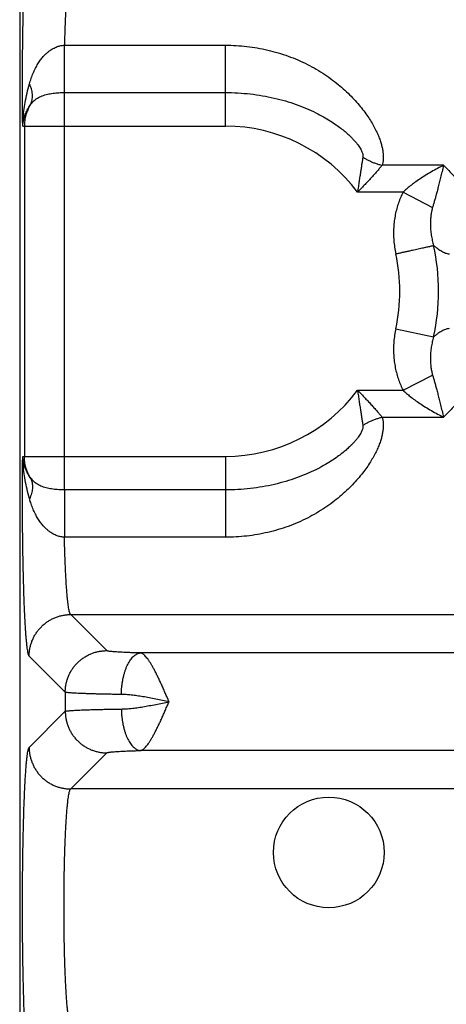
# Model space of a CAD drawing. Header units: inches. Extents: x 0 to 22, y 0 to 17.
# Tile 3 of 38: x 2.2 to 2.6, y 5.3 to 6.2. Entities that reach past the tile are written whole.
import ezdxf

# ---------------------------------------------------------------- set-up
doc = ezdxf.new("R2010")
doc.units = ezdxf.units.IN
doc.header["$LTSCALE"] = 1.21
doc.header["$MEASUREMENT"] = 0
doc.layers.get('0').update_dxf_attribs({"linetype": 'CONTINUOUS'})

msp = doc.modelspace()

# ---------------------------------------------------------------- linework, layer by layer
at = {"color": 7, "linetype": 'CONTINUOUS'}
for p, q in [((2.18147, 7.61168), (2.18147, 4.32905)), ((2.22454, 6.20083), (2.37947, 6.20083)), ((2.37947, 6.12306), (2.37947, 6.20083)), ((2.22449, 5.77299), (2.22449, 6.15529)), ((2.22449, 6.15529), (2.37947, 6.15529)), ((2.18438, 6.12306), (2.37947, 6.12306)), ((2.18594, 6.12306), (2.18594, 5.80522)), ((2.5895, 6.08535), (2.53031, 6.08535)), ((2.5505, 6.05946), (2.50661, 6.05946)), ((2.5505, 6.05946), (2.57883, 6.04479)), ((2.54345, 5.92812), (2.57985, 5.92012)), ((2.5505, 5.86882), (2.57883, 5.88349)), ((2.50662, 5.86882), (2.5505, 5.86882)), ((2.53031, 5.84293), (2.5895, 5.84293)), ((2.18438, 5.80522), (2.37947, 5.80522)), ((2.37947, 5.80522), (2.37947, 5.72745)), ((2.37947, 5.77299), (2.22449, 5.77299)), ((2.37947, 5.72745), (2.22454, 5.72745)), ((2.26528, 5.61832), (2.23054, 5.65305)), ((2.23054, 5.65305), (5.60139, 5.65305)), ((2.22532, 5.57835), (2.19058, 5.61309)), ((5.53427, 5.6161), (2.29767, 5.6161)), ((2.22532, 5.57835), (2.22532, 5.55993)), ((2.19058, 5.52519), (2.22532, 5.55993)), ((2.23054, 5.48523), (2.26528, 5.51997)), ((5.53427, 5.52218), (2.29767, 5.52218)), ((5.60139, 5.48523), (2.23054, 5.48523))]:
    msp.add_line(p, q, dxfattribs=at)
msp.add_circle((2.47897, 5.42414), 0.05325, dxfattribs=at)
for radius, start, end in [(0.15892, 36.85891, 90), (0.20516, 347.60998, 12.38928), (0.16789, 347.60977, 12.39031), (0.15892, 270, 323.1429)]:
    msp.add_arc((2.37947, 5.96414), radius, start, end, dxfattribs=at)
for points, knots in [([(2.18438, 6.12306), (2.18434, 6.12608), (2.18428, 6.13218), (2.18422, 6.1414), (2.18418, 6.15074), (2.18416, 6.16015), (2.18417, 6.16959), (2.1842, 6.17902), (2.18426, 6.18837), (2.18435, 6.19762), (2.18445, 6.20672), (2.18459, 6.21565), (2.18474, 6.22438), (2.18492, 6.23287), (2.18513, 6.2411), (2.18535, 6.24902), (2.18559, 6.25662), (2.18586, 6.26386), (2.18614, 6.27071), (2.18644, 6.27715), (2.18676, 6.28314), (2.18709, 6.28868), (2.18744, 6.29374), (2.18779, 6.2983), (2.18816, 6.30235), (2.18854, 6.30586), (2.18893, 6.30883), (2.18932, 6.31123), (2.1897, 6.31307), (2.19009, 6.31434), (2.19039, 6.315), (2.19058, 6.31519)], [0, 0, 0, 0, 0.047111, 0.095069, 0.143652, 0.192627, 0.241748, 0.29077, 0.339445, 0.387538, 0.434873, 0.481302, 0.52668, 0.570858, 0.613662, 0.654917, 0.694461, 0.732139, 0.767797, 0.8013, 0.832524, 0.861362, 0.887727, 0.911529, 0.932673, 0.951057, 0.966598, 0.979247, 0.988986, 0.995852, 1, 1, 1, 1]), ([(2.23054, 6.27523), (2.23035, 6.27509), (2.23001, 6.27454), (2.2296, 6.27348), (2.22919, 6.27194), (2.22878, 6.26994), (2.22837, 6.26748), (2.22798, 6.26457), (2.22759, 6.26122), (2.22721, 6.25745), (2.22686, 6.25327), (2.22651, 6.2487), (2.22619, 6.24375), (2.22588, 6.23846), (2.2256, 6.23285), (2.22534, 6.22693), (2.2251, 6.22074), (2.22488, 6.2143), (2.22469, 6.20764), (2.22459, 6.20312), (2.22454, 6.20083)], [0, 0, 0, 0, 0.009554, 0.024716, 0.045896, 0.073156, 0.106452, 0.14569, 0.19074, 0.241427, 0.297529, 0.358813, 0.425028, 0.495889, 0.571074, 0.650244, 0.733067, 0.819204, 0.908301, 1, 1, 1, 1]), ([(2.19086, 6.16372), (2.19135, 6.16546), (2.19243, 6.16889), (2.19434, 6.17388), (2.19654, 6.17859), (2.19896, 6.18288), (2.2015, 6.18663), (2.20406, 6.1898), (2.20655, 6.19241), (2.20895, 6.19453), (2.21125, 6.19626), (2.21345, 6.19762), (2.21552, 6.19868), (2.21747, 6.19948), (2.21931, 6.20008), (2.22108, 6.20048), (2.22282, 6.20074), (2.22396, 6.20082), (2.22454, 6.20083)], [0, 0, 0, 0, 0.101332, 0.202043, 0.300192, 0.393492, 0.478822, 0.554714, 0.621777, 0.681545, 0.735053, 0.783141, 0.826459, 0.865685, 0.90166, 0.93534, 0.967752, 1, 1, 1, 1]), ([(2.22449, 6.15529), (2.22449, 6.15592), (2.22449, 6.15725), (2.22449, 6.15935), (2.2245, 6.16164), (2.2245, 6.16412), (2.2245, 6.16676), (2.22451, 6.16955), (2.22451, 6.17246), (2.22451, 6.17548), (2.22452, 6.17858), (2.22452, 6.18174), (2.22452, 6.18495), (2.22452, 6.18817), (2.22453, 6.19139), (2.22453, 6.19459), (2.22453, 6.19773), (2.22454, 6.19981), (2.22454, 6.20083)], [0, 0, 0, 0, 0.041458, 0.087597, 0.13809, 0.192584, 0.250697, 0.31202, 0.376122, 0.442554, 0.510849, 0.580528, 0.651101, 0.722072, 0.792944, 0.863218, 0.932401, 1, 1, 1, 1]), ([(2.37947, 6.20083), (2.38289, 6.20083), (2.38974, 6.20064), (2.39999, 6.19977), (2.41019, 6.19832), (2.42028, 6.19629), (2.43021, 6.19367), (2.4399, 6.19049), (2.4493, 6.18676), (2.45834, 6.18252), (2.46694, 6.17784), (2.47505, 6.17278), (2.48261, 6.16742), (2.48958, 6.16187), (2.49596, 6.15619), (2.50173, 6.15047), (2.50691, 6.14478), (2.5115, 6.13918), (2.51555, 6.13371), (2.51905, 6.12841), (2.52207, 6.12333), (2.52459, 6.11846), (2.52668, 6.11385), (2.52834, 6.10948), (2.52961, 6.10537), (2.53054, 6.10149), (2.53111, 6.09784), (2.53136, 6.09442), (2.53133, 6.0912), (2.53098, 6.08819), (2.53057, 6.08627), (2.53031, 6.08535)], [0, 0, 0, 0, 0.048915, 0.098023, 0.147198, 0.196327, 0.245303, 0.294008, 0.342304, 0.389983, 0.436783, 0.482435, 0.526674, 0.569267, 0.610021, 0.648794, 0.685498, 0.720076, 0.752511, 0.7828, 0.810975, 0.837078, 0.861189, 0.883415, 0.903896, 0.922819, 0.94036, 0.956707, 0.971982, 0.986369, 1, 1, 1, 1]), ([(2.18438, 6.12306), (2.18441, 6.12536), (2.18463, 6.13023), (2.1854, 6.13785), (2.18668, 6.14608), (2.18849, 6.1548), (2.19001, 6.16071), (2.19086, 6.16372)], [0, 0, 0, 0, 0.167524, 0.353693, 0.556215, 0.772585, 1, 1, 1, 1]), ([(2.19163, 6.14323), (2.19197, 6.14385), (2.19258, 6.14513), (2.19323, 6.14717), (2.19364, 6.14933), (2.1938, 6.15159), (2.19371, 6.15392), (2.19337, 6.15633), (2.19278, 6.15878), (2.19195, 6.16127), (2.19125, 6.16291), (2.19086, 6.16372)], [0, 0, 0, 0, 0.098733, 0.199005, 0.301697, 0.407562, 0.517203, 0.631062, 0.749418, 0.8724, 1, 1, 1, 1]), ([(2.19163, 6.14323), (2.19206, 6.14389), (2.193, 6.14516), (2.19463, 6.14692), (2.19647, 6.1485), (2.19852, 6.1499), (2.20075, 6.15112), (2.20313, 6.15214), (2.20564, 6.15299), (2.20823, 6.15367), (2.21088, 6.15422), (2.21358, 6.15464), (2.2163, 6.15494), (2.21903, 6.15515), (2.22176, 6.15527), (2.22358, 6.1553), (2.22449, 6.15529)], [0, 0, 0, 0, 0.064436, 0.129812, 0.196363, 0.264294, 0.333754, 0.404776, 0.47723, 0.550851, 0.625279, 0.700144, 0.77515, 0.850185, 0.925178, 1, 1, 1, 1]), ([(2.37947, 6.15529), (2.38348, 6.15529), (2.39147, 6.15507), (2.40335, 6.15408), (2.41501, 6.15243), (2.42633, 6.15017), (2.43724, 6.14734), (2.44762, 6.14398), (2.4573, 6.1402), (2.46604, 6.13619), (2.47367, 6.13216), (2.48019, 6.12827), (2.48575, 6.12458), (2.49049, 6.12109), (2.49454, 6.11783), (2.49799, 6.1148), (2.50091, 6.11198), (2.50339, 6.10937), (2.50546, 6.10697), (2.50718, 6.10476), (2.50858, 6.10273), (2.50969, 6.10089), (2.51055, 6.09921), (2.51117, 6.0977), (2.51159, 6.09635), (2.51181, 6.09516), (2.51188, 6.09411), (2.51183, 6.09346), (2.51178, 6.09317)], [0, 0, 0, 0, 0.077928, 0.155294, 0.231685, 0.306689, 0.379749, 0.450552, 0.518717, 0.581682, 0.637507, 0.686282, 0.729256, 0.767165, 0.800643, 0.830257, 0.856454, 0.879627, 0.9001, 0.918153, 0.934017, 0.94792, 0.960059, 0.970595, 0.979666, 0.987451, 0.994157, 1, 1, 1, 1]), ([(2.18438, 6.12306), (2.18447, 6.12442), (2.18481, 6.12719), (2.18578, 6.13133), (2.18724, 6.13544), (2.18917, 6.13945), (2.19076, 6.142), (2.19163, 6.14323)], [0, 0, 0, 0, 0.189276, 0.385003, 0.58597, 0.791255, 1, 1, 1, 1]), ([(2.19163, 6.14323), (2.19117, 6.14247), (2.19029, 6.14093), (2.18914, 6.13852), (2.18816, 6.13605), (2.18736, 6.13352), (2.18673, 6.13095), (2.18627, 6.12834), (2.186, 6.12571), (2.18594, 6.12394), (2.18594, 6.12306)], [0, 0, 0, 0, 0.125907, 0.251333, 0.376355, 0.501136, 0.625866, 0.750561, 0.875243, 1, 1, 1, 1]), ([(2.51178, 6.09317), (2.51161, 6.09213), (2.51126, 6.08996), (2.51071, 6.08655), (2.51013, 6.08284), (2.5095, 6.07881), (2.50883, 6.07445), (2.50812, 6.06976), (2.50738, 6.06473), (2.50687, 6.06126), (2.50662, 6.05946)], [0, 0, 0, 0, 0.092276, 0.193352, 0.3036, 0.423267, 0.552488, 0.691498, 0.840613, 1, 1, 1, 1]), ([(2.51178, 6.09317), (2.51272, 6.09256), (2.51464, 6.09141), (2.51762, 6.08984), (2.5207, 6.08844), (2.52386, 6.08721), (2.52706, 6.08617), (2.52923, 6.0856), (2.53031, 6.08535)], [0, 0, 0, 0, 0.16539, 0.332294, 0.499965, 0.667645, 0.834572, 1, 1, 1, 1]), ([(2.53031, 6.08535), (2.5296, 6.0845), (2.52809, 6.08273), (2.52572, 6.07997), (2.5231, 6.077), (2.52026, 6.07382), (2.51718, 6.07045), (2.51388, 6.0669), (2.51034, 6.06322), (2.50789, 6.06072), (2.50662, 6.05946)], [0, 0, 0, 0, 0.0947, 0.198586, 0.311526, 0.43322, 0.563258, 0.701301, 0.847033, 1, 1, 1, 1]), ([(2.5895, 6.08535), (2.58756, 6.08437), (2.58361, 6.08231), (2.57772, 6.07906), (2.57196, 6.07563), (2.56657, 6.07219), (2.56174, 6.06882), (2.55748, 6.0656), (2.55378, 6.06252), (2.55154, 6.06047), (2.5505, 6.05946)], [0, 0, 0, 0, 0.138838, 0.284573, 0.429669, 0.566998, 0.692718, 0.805871, 0.907803, 1, 1, 1, 1]), ([(2.5895, 6.08535), (2.58897, 6.0833), (2.58796, 6.07935), (2.58658, 6.07367), (2.58529, 6.06846), (2.58408, 6.06366), (2.58292, 6.05925), (2.58181, 6.05518), (2.58076, 6.05144), (2.57977, 6.04801), (2.57914, 6.04583), (2.57883, 6.04479)], [0, 0, 0, 0, 0.151896, 0.290911, 0.418349, 0.535877, 0.644519, 0.744962, 0.837424, 0.922367, 1, 1, 1, 1]), ([(2.5895, 6.08535), (2.59113, 6.08367), (2.5943, 6.08036), (2.59891, 6.0755), (2.60327, 6.07092), (2.6074, 6.06665), (2.61133, 6.06274), (2.61508, 6.05923), (2.61867, 6.05614), (2.62213, 6.05352), (2.62545, 6.05138), (2.62867, 6.04973), (2.63178, 6.04859), (2.63385, 6.04817), (2.63485, 6.04805)], [0, 0, 0, 0, 0.118163, 0.230586, 0.33685, 0.436616, 0.529662, 0.615844, 0.695167, 0.767758, 0.833891, 0.894106, 0.949183, 1, 1, 1, 1]), ([(2.5505, 6.05946), (2.54967, 6.05785), (2.54809, 6.05451), (2.54603, 6.04924), (2.5443, 6.04365), (2.54292, 6.0378), (2.54193, 6.03174), (2.54136, 6.02553), (2.5412, 6.01921), (2.54149, 6.01285), (2.54222, 6.00648), (2.54299, 6.00226), (2.54345, 6.00017)], [0, 0, 0, 0, 0.089228, 0.182208, 0.278412, 0.377264, 0.47817, 0.580629, 0.684338, 0.789006, 0.89433, 1, 1, 1, 1]), ([(2.57883, 6.04479), (2.57851, 6.04366), (2.5779, 6.04121), (2.57723, 6.03725), (2.57682, 6.03281), (2.57671, 6.02803), (2.57695, 6.02304), (2.57755, 6.01797), (2.5785, 6.01299), (2.57937, 6.00974), (2.57985, 6.00816)], [0, 0, 0, 0, 0.094736, 0.20394, 0.324684, 0.454322, 0.590066, 0.728552, 0.86638, 1, 1, 1, 1]), ([(2.54345, 6.00017), (2.54455, 6.00041), (2.54673, 6.00089), (2.54998, 6.0016), (2.55318, 6.0023), (2.55631, 6.00299), (2.55934, 6.00366), (2.56225, 6.00429), (2.56501, 6.0049), (2.56761, 6.00547), (2.57003, 6.00601), (2.57225, 6.00649), (2.57424, 6.00693), (2.576, 6.00732), (2.57752, 6.00765), (2.57877, 6.00793), (2.57952, 6.00809), (2.57985, 6.00816)], [0, 0, 0, 0, 0.090231, 0.179774, 0.267948, 0.354081, 0.43752, 0.517629, 0.593799, 0.665451, 0.732038, 0.793055, 0.848036, 0.896564, 0.938268, 0.972832, 1, 1, 1, 1]), ([(2.59504, 5.99975), (2.59442, 5.99981), (2.59318, 6.00003), (2.59132, 6.00058), (2.58946, 6.00134), (2.58759, 6.0023), (2.58569, 6.00347), (2.58377, 6.00484), (2.58181, 6.00641), (2.58051, 6.00755), (2.57985, 6.00816)], [0, 0, 0, 0, 0.105917, 0.214779, 0.328019, 0.446892, 0.572561, 0.706033, 0.84825, 1, 1, 1, 1]), ([(2.54345, 5.92812), (2.54299, 5.92603), (2.54222, 5.92182), (2.54149, 5.91546), (2.54121, 5.90909), (2.54136, 5.90278), (2.54193, 5.89656), (2.54292, 5.89049), (2.5443, 5.88464), (2.54603, 5.87904), (2.54809, 5.87377), (2.54967, 5.87043), (2.5505, 5.86882)], [0, 0, 0, 0, 0.105322, 0.210505, 0.315181, 0.418992, 0.521589, 0.622615, 0.721549, 0.8178, 0.910793, 1, 1, 1, 1]), ([(2.57985, 5.92012), (2.58055, 5.92076), (2.5819, 5.92195), (2.58394, 5.92357), (2.5859, 5.92495), (2.5878, 5.9261), (2.58966, 5.92703), (2.59147, 5.92775), (2.59326, 5.92827), (2.59445, 5.92847), (2.59504, 5.92853)], [0, 0, 0, 0, 0.160115, 0.306926, 0.442217, 0.567621, 0.684663, 0.79477, 0.899383, 1, 1, 1, 1]), ([(2.57985, 5.92012), (2.57937, 5.91854), (2.5785, 5.91529), (2.57755, 5.9103), (2.57695, 5.90524), (2.57671, 5.90025), (2.57682, 5.89547), (2.57723, 5.89104), (2.5779, 5.88708), (2.57851, 5.88462), (2.57883, 5.88349)], [0, 0, 0, 0, 0.13371, 0.271543, 0.40999, 0.545649, 0.675168, 0.795821, 0.905042, 1, 1, 1, 1]), ([(2.57883, 5.88349), (2.57914, 5.88245), (2.57977, 5.88026), (2.58076, 5.87684), (2.58181, 5.87309), (2.58293, 5.86901), (2.5841, 5.86458), (2.58531, 5.85977), (2.58661, 5.85456), (2.58795, 5.84888), (2.58898, 5.84497), (2.5895, 5.84293)], [0, 0, 0, 0, 0.077702, 0.162727, 0.255326, 0.355999, 0.465028, 0.582978, 0.710687, 0.849482, 1, 1, 1, 1]), ([(2.63485, 5.88023), (2.63385, 5.88011), (2.63178, 5.87969), (2.62868, 5.87856), (2.62547, 5.87692), (2.62215, 5.87478), (2.6187, 5.87216), (2.61511, 5.86908), (2.61136, 5.86557), (2.60742, 5.86165), (2.60328, 5.85738), (2.59891, 5.85278), (2.5943, 5.84792), (2.59113, 5.84461), (2.5895, 5.84293)], [0, 0, 0, 0, 0.050728, 0.105626, 0.165685, 0.2317, 0.304176, 0.383462, 0.469719, 0.562908, 0.662877, 0.769328, 0.881855, 1, 1, 1, 1]), ([(2.50662, 5.86882), (2.50687, 5.86702), (2.50738, 5.86356), (2.50812, 5.85852), (2.50883, 5.85383), (2.5095, 5.84948), (2.51013, 5.84544), (2.51071, 5.84173), (2.51126, 5.83832), (2.51161, 5.83615), (2.51178, 5.83512)], [0, 0, 0, 0, 0.159389, 0.3085, 0.447504, 0.576721, 0.696388, 0.806638, 0.907718, 1, 1, 1, 1]), ([(2.50662, 5.86882), (2.5079, 5.86756), (2.51034, 5.86506), (2.51388, 5.86138), (2.51718, 5.85784), (2.52026, 5.85447), (2.5231, 5.85129), (2.52572, 5.84831), (2.52809, 5.84555), (2.5296, 5.84378), (2.53031, 5.84293)], [0, 0, 0, 0, 0.152964, 0.298691, 0.436728, 0.566762, 0.688456, 0.8014, 0.905291, 1, 1, 1, 1]), ([(2.5505, 5.86882), (2.55154, 5.86781), (2.55379, 5.86576), (2.5575, 5.86268), (2.56175, 5.85945), (2.56659, 5.85608), (2.57197, 5.85265), (2.57772, 5.84923), (2.5836, 5.84598), (2.58755, 5.84391), (2.5895, 5.84293)], [0, 0, 0, 0, 0.092367, 0.194462, 0.307751, 0.43353, 0.570711, 0.715351, 0.86077, 1, 1, 1, 1]), ([(2.53031, 5.84293), (2.53057, 5.84201), (2.53099, 5.84008), (2.53132, 5.83704), (2.53137, 5.83379), (2.5311, 5.83032), (2.5305, 5.82663), (2.52956, 5.82272), (2.52827, 5.81858), (2.52658, 5.81422), (2.5245, 5.80962), (2.52197, 5.80479), (2.51898, 5.79974), (2.51548, 5.79449), (2.51146, 5.78905), (2.50688, 5.78348), (2.50173, 5.77781), (2.49597, 5.77211), (2.48961, 5.76644), (2.48265, 5.76089), (2.4751, 5.75554), (2.467, 5.75048), (2.4584, 5.74579), (2.44936, 5.74155), (2.43995, 5.73781), (2.43025, 5.73462), (2.42031, 5.732), (2.41021, 5.72996), (2.4, 5.72851), (2.38974, 5.72764), (2.38289, 5.72745), (2.37947, 5.72745)], [0, 0, 0, 0, 0.013684, 0.028191, 0.043648, 0.06019, 0.077969, 0.097102, 0.117721, 0.139976, 0.163999, 0.189945, 0.217918, 0.247996, 0.280232, 0.314647, 0.351217, 0.389882, 0.430543, 0.473069, 0.517262, 0.562894, 0.609703, 0.657413, 0.705745, 0.754501, 0.803533, 0.852716, 0.901938, 0.951077, 1, 1, 1, 1]), ([(2.51178, 5.83512), (2.51272, 5.83572), (2.51464, 5.83687), (2.51762, 5.83844), (2.5207, 5.83984), (2.52386, 5.84106), (2.52706, 5.84211), (2.52923, 5.84268), (2.53031, 5.84293)], [0, 0, 0, 0, 0.165399, 0.33231, 0.499987, 0.667666, 0.834587, 1, 1, 1, 1]), ([(2.51178, 5.83512), (2.51183, 5.83482), (2.51188, 5.83417), (2.51181, 5.83312), (2.51159, 5.83193), (2.51117, 5.83057), (2.51054, 5.82906), (2.50968, 5.82738), (2.50857, 5.82553), (2.50716, 5.8235), (2.50545, 5.8213), (2.50338, 5.81889), (2.5009, 5.81629), (2.49798, 5.81348), (2.49454, 5.81045), (2.4905, 5.8072), (2.48578, 5.80373), (2.48024, 5.80004), (2.47374, 5.79616), (2.46616, 5.79215), (2.45747, 5.78815), (2.44782, 5.78438), (2.43743, 5.781), (2.4265, 5.77814), (2.41513, 5.77587), (2.40343, 5.77421), (2.39151, 5.77321), (2.38349, 5.77299), (2.37947, 5.77299)], [0, 0, 0, 0, 0.005843, 0.012562, 0.020371, 0.029468, 0.040033, 0.052212, 0.066137, 0.082009, 0.100052, 0.120508, 0.143647, 0.169793, 0.199332, 0.232733, 0.270531, 0.313324, 0.361998, 0.417563, 0.480085, 0.547881, 0.6189, 0.692267, 0.76749, 0.844147, 0.921801, 1, 1, 1, 1]), ([(2.19058, 5.61309), (2.19039, 5.61328), (2.19009, 5.61394), (2.1897, 5.61521), (2.18932, 5.61705), (2.18893, 5.61945), (2.18854, 5.62242), (2.18816, 5.62593), (2.18779, 5.62998), (2.18744, 5.63454), (2.18709, 5.6396), (2.18676, 5.64513), (2.18644, 5.65113), (2.18614, 5.65756), (2.18586, 5.66441), (2.18559, 5.67165), (2.18535, 5.67925), (2.18513, 5.68718), (2.18492, 5.69541), (2.18474, 5.7039), (2.18459, 5.71262), (2.18445, 5.72155), (2.18435, 5.73065), (2.18426, 5.7399), (2.1842, 5.74926), (2.18417, 5.75868), (2.18416, 5.76812), (2.18418, 5.77754), (2.18422, 5.78688), (2.18428, 5.7961), (2.18434, 5.8022), (2.18438, 5.80522)], [0, 0, 0, 0, 0.004148, 0.011013, 0.020751, 0.033399, 0.048939, 0.067322, 0.088463, 0.112264, 0.138627, 0.167463, 0.198683, 0.232184, 0.267839, 0.305514, 0.345056, 0.386307, 0.429108, 0.473284, 0.518657, 0.565082, 0.612415, 0.660508, 0.709187, 0.758215, 0.807345, 0.856329, 0.904921, 0.952885, 1, 1, 1, 1]), ([(2.19086, 5.76456), (2.19002, 5.76755), (2.18849, 5.77346), (2.18668, 5.78217), (2.18541, 5.7904), (2.18463, 5.79803), (2.18441, 5.8029), (2.18438, 5.80522)], [0, 0, 0, 0, 0.225992, 0.443545, 0.645931, 0.83113, 1, 1, 1, 1]), ([(2.19163, 5.78505), (2.19076, 5.78628), (2.18917, 5.78883), (2.18724, 5.79284), (2.18578, 5.79695), (2.18481, 5.80109), (2.18447, 5.80386), (2.18438, 5.80522)], [0, 0, 0, 0, 0.208738, 0.413955, 0.614871, 0.810597, 1, 1, 1, 1]), ([(2.19163, 5.78505), (2.19117, 5.78581), (2.19029, 5.78736), (2.18914, 5.78976), (2.18816, 5.79223), (2.18736, 5.79476), (2.18673, 5.79733), (2.18627, 5.79994), (2.186, 5.80258), (2.18594, 5.80434), (2.18594, 5.80522)], [0, 0, 0, 0, 0.125907, 0.251333, 0.376355, 0.501136, 0.625866, 0.750561, 0.875243, 1, 1, 1, 1]), ([(2.19163, 5.78505), (2.19197, 5.78443), (2.19258, 5.78315), (2.19323, 5.78111), (2.19364, 5.77895), (2.1938, 5.7767), (2.19371, 5.77436), (2.19336, 5.77195), (2.19278, 5.7695), (2.19195, 5.76701), (2.19125, 5.76538), (2.19086, 5.76456)], [0, 0, 0, 0, 0.098733, 0.199006, 0.301698, 0.407563, 0.517204, 0.631062, 0.749418, 0.8724, 1, 1, 1, 1]), ([(2.22449, 5.77299), (2.22358, 5.77299), (2.22175, 5.77301), (2.219, 5.77313), (2.21626, 5.77334), (2.21354, 5.77365), (2.21084, 5.77407), (2.20819, 5.77462), (2.2056, 5.7753), (2.20311, 5.77615), (2.20073, 5.77718), (2.19851, 5.77839), (2.19646, 5.77979), (2.19462, 5.78137), (2.193, 5.78312), (2.19206, 5.78439), (2.19163, 5.78505)], [0, 0, 0, 0, 0.075064, 0.150396, 0.2258, 0.301048, 0.375947, 0.45026, 0.5237, 0.59598, 0.666854, 0.736181, 0.803985, 0.870419, 0.935682, 1, 1, 1, 1]), ([(2.22449, 5.77299), (2.22449, 5.77236), (2.22449, 5.77103), (2.22449, 5.76893), (2.2245, 5.76664), (2.2245, 5.76416), (2.2245, 5.76152), (2.22451, 5.75874), (2.22451, 5.75582), (2.22451, 5.75281), (2.22452, 5.7497), (2.22452, 5.74654), (2.22452, 5.74333), (2.22453, 5.74011), (2.22453, 5.73689), (2.22453, 5.73369), (2.22453, 5.73055), (2.22454, 5.72847), (2.22454, 5.72745)], [0, 0, 0, 0, 0.041456, 0.087592, 0.138083, 0.192575, 0.250686, 0.312006, 0.376108, 0.442539, 0.510834, 0.580513, 0.651087, 0.722061, 0.792935, 0.863212, 0.932399, 1, 1, 1, 1]), ([(2.22454, 5.72745), (2.22396, 5.72746), (2.22281, 5.72754), (2.22108, 5.7278), (2.2193, 5.72822), (2.21744, 5.72881), (2.21548, 5.72961), (2.2134, 5.73068), (2.21121, 5.73206), (2.2089, 5.73379), (2.20649, 5.73593), (2.204, 5.73856), (2.20144, 5.74173), (2.19891, 5.74548), (2.1965, 5.74976), (2.19432, 5.75446), (2.19242, 5.75942), (2.19135, 5.76283), (2.19086, 5.76456)], [0, 0, 0, 0, 0.032269, 0.064775, 0.098603, 0.134763, 0.17419, 0.217721, 0.266025, 0.319749, 0.379757, 0.447095, 0.52317, 0.60847, 0.701388, 0.79905, 0.899219, 1, 1, 1, 1]), ([(2.23054, 5.65305), (2.23035, 5.6532), (2.23001, 5.65374), (2.2296, 5.6548), (2.22919, 5.65634), (2.22878, 5.65834), (2.22837, 5.6608), (2.22798, 5.66371), (2.22759, 5.66706), (2.22721, 5.67083), (2.22686, 5.67502), (2.22651, 5.67959), (2.22619, 5.68453), (2.22588, 5.68982), (2.2256, 5.69544), (2.22534, 5.70135), (2.2251, 5.70754), (2.22488, 5.71398), (2.22469, 5.72065), (2.22459, 5.72516), (2.22454, 5.72745)], [0, 0, 0, 0, 0.009555, 0.024717, 0.045896, 0.073158, 0.106459, 0.145706, 0.190766, 0.24146, 0.297567, 0.358856, 0.425078, 0.495945, 0.571127, 0.650282, 0.733085, 0.819202, 0.90829, 1, 1, 1, 1]), ([(2.19058, 5.61309), (2.19058, 5.61425), (2.19069, 5.61658), (2.19115, 5.62003), (2.19191, 5.62344), (2.19296, 5.62676), (2.1943, 5.62998), (2.19592, 5.63308), (2.19779, 5.63602), (2.19992, 5.63879), (2.20228, 5.64136), (2.20485, 5.64372), (2.20762, 5.64584), (2.21056, 5.64772), (2.21365, 5.64933), (2.21687, 5.65067), (2.2202, 5.65172), (2.2236, 5.65249), (2.22706, 5.65295), (2.22938, 5.65305), (2.23054, 5.65305)], [0, 0, 0, 0, 0.055527, 0.111062, 0.166607, 0.222159, 0.277718, 0.333283, 0.388853, 0.444426, 0.5, 0.555575, 0.611148, 0.666717, 0.722282, 0.777842, 0.833394, 0.888938, 0.944474, 1, 1, 1, 1]), ([(2.22532, 5.57835), (2.22532, 5.57952), (2.22543, 5.58184), (2.22589, 5.58529), (2.22665, 5.5887), (2.2277, 5.59202), (2.22904, 5.59525), (2.23065, 5.59834), (2.23253, 5.60128), (2.23466, 5.60405), (2.23702, 5.60662), (2.23959, 5.60898), (2.24236, 5.6111), (2.2453, 5.61298), (2.24839, 5.61459), (2.25161, 5.61593), (2.25494, 5.61699), (2.25834, 5.61775), (2.2618, 5.61821), (2.26412, 5.61831), (2.26528, 5.61832)], [0, 0, 0, 0, 0.055527, 0.111062, 0.166607, 0.222159, 0.277718, 0.333284, 0.388853, 0.444426, 0.500001, 0.555575, 0.611148, 0.666718, 0.722283, 0.777842, 0.833395, 0.888939, 0.944474, 1, 1, 1, 1]), ([(2.29767, 5.6161), (2.29637, 5.61613), (2.29384, 5.6162), (2.29013, 5.6163), (2.28659, 5.61642), (2.28326, 5.61655), (2.28016, 5.6167), (2.27733, 5.61685), (2.27476, 5.61701), (2.27248, 5.61718), (2.27049, 5.61735), (2.26882, 5.61753), (2.26747, 5.61771), (2.26643, 5.61789), (2.26574, 5.61808), (2.26538, 5.61822), (2.26528, 5.61832)], [0, 0, 0, 0, 0.119026, 0.233596, 0.342677, 0.445378, 0.540885, 0.628452, 0.707584, 0.777985, 0.839323, 0.891208, 0.933302, 0.965378, 0.987444, 1, 1, 1, 1]), ([(2.2793, 5.57614), (2.27932, 5.57728), (2.2794, 5.57954), (2.27966, 5.58291), (2.28005, 5.58623), (2.28056, 5.58948), (2.2812, 5.59263), (2.28196, 5.59566), (2.28283, 5.59855), (2.2838, 5.60128), (2.28488, 5.60383), (2.28605, 5.60619), (2.2873, 5.60832), (2.28862, 5.61023), (2.29002, 5.61189), (2.29147, 5.61329), (2.29297, 5.61443), (2.29451, 5.61529), (2.29607, 5.61587), (2.29714, 5.61606), (2.29767, 5.6161)], [0, 0, 0, 0, 0.072498, 0.144632, 0.215994, 0.286182, 0.354812, 0.421516, 0.485955, 0.54782, 0.606843, 0.662802, 0.715533, 0.764946, 0.811033, 0.853894, 0.893758, 0.931004, 0.96618, 1, 1, 1, 1]), ([(2.32525, 5.56917), (2.32465, 5.57051), (2.32345, 5.57317), (2.32171, 5.57717), (2.31997, 5.5811), (2.31825, 5.58494), (2.31654, 5.58866), (2.31485, 5.59223), (2.3132, 5.59564), (2.31158, 5.59884), (2.30999, 5.60182), (2.30844, 5.60457), (2.30693, 5.60704), (2.30547, 5.60925), (2.30406, 5.61117), (2.30268, 5.61278), (2.30138, 5.6141), (2.30012, 5.61511), (2.29889, 5.61579), (2.29806, 5.61604), (2.29767, 5.6161)], [0, 0, 0, 0, 0.079291, 0.158304, 0.236142, 0.312344, 0.386448, 0.457981, 0.526464, 0.591464, 0.652598, 0.709557, 0.762076, 0.809905, 0.852946, 0.891217, 0.92455, 0.953314, 0.97837, 1, 1, 1, 1]), ([(2.2793, 5.57614), (2.27739, 5.57617), (2.27364, 5.57622), (2.26814, 5.57632), (2.26288, 5.57642), (2.2579, 5.57653), (2.25321, 5.57665), (2.24883, 5.57678), (2.24478, 5.57691), (2.24107, 5.57705), (2.23773, 5.5772), (2.23477, 5.57735), (2.23219, 5.5775), (2.23001, 5.57766), (2.22824, 5.57782), (2.22689, 5.57798), (2.22596, 5.57815), (2.22547, 5.57826), (2.22532, 5.57835)], [0, 0, 0, 0, 0.106046, 0.207949, 0.305268, 0.397589, 0.484517, 0.565683, 0.640743, 0.709389, 0.771335, 0.826327, 0.874139, 0.914577, 0.947475, 0.972706, 0.990194, 1, 1, 1, 1]), ([(2.32524, 5.56914), (2.32309, 5.56958), (2.31881, 5.57046), (2.31245, 5.57173), (2.30622, 5.57291), (2.30019, 5.57397), (2.29443, 5.57486), (2.28901, 5.57554), (2.28401, 5.57598), (2.28081, 5.57612), (2.2793, 5.57614)], [0, 0, 0, 0, 0.141537, 0.281392, 0.41819, 0.550357, 0.676257, 0.794044, 0.902303, 1, 1, 1, 1]), ([(2.22532, 5.55993), (2.22547, 5.56002), (2.22596, 5.56014), (2.22689, 5.5603), (2.22824, 5.56046), (2.23001, 5.56062), (2.23219, 5.56078), (2.23477, 5.56093), (2.23773, 5.56108), (2.24107, 5.56123), (2.24478, 5.56137), (2.24883, 5.56151), (2.25321, 5.56163), (2.2579, 5.56175), (2.26288, 5.56186), (2.26814, 5.56197), (2.27364, 5.56206), (2.27739, 5.56211), (2.2793, 5.56214)], [0, 0, 0, 0, 0.009806, 0.027294, 0.052525, 0.085423, 0.125861, 0.173673, 0.228664, 0.29061, 0.359255, 0.434316, 0.515482, 0.602411, 0.694731, 0.792051, 0.893954, 1, 1, 1, 1]), ([(2.2793, 5.56214), (2.28081, 5.56216), (2.28401, 5.5623), (2.28901, 5.56275), (2.29443, 5.56343), (2.30019, 5.56431), (2.30622, 5.56537), (2.31245, 5.56655), (2.31881, 5.56783), (2.32309, 5.5687), (2.32524, 5.56914)], [0, 0, 0, 0, 0.097785, 0.206044, 0.32379, 0.449628, 0.581709, 0.718513, 0.85836, 1, 1, 1, 1]), ([(2.2793, 5.56214), (2.27932, 5.56101), (2.2794, 5.55874), (2.27966, 5.55537), (2.28005, 5.55205), (2.28056, 5.54881), (2.2812, 5.54565), (2.28196, 5.54262), (2.28283, 5.53973), (2.2838, 5.537), (2.28488, 5.53445), (2.28605, 5.53209), (2.2873, 5.52996), (2.28862, 5.52805), (2.29002, 5.52639), (2.29147, 5.52499), (2.29297, 5.52385), (2.29451, 5.52299), (2.29607, 5.52241), (2.29714, 5.52222), (2.29767, 5.52218)], [0, 0, 0, 0, 0.072498, 0.144633, 0.215994, 0.286182, 0.354812, 0.421516, 0.485955, 0.54782, 0.606843, 0.662802, 0.715533, 0.764946, 0.811033, 0.853894, 0.893758, 0.931004, 0.96618, 1, 1, 1, 1]), ([(2.29767, 5.52218), (2.29806, 5.52224), (2.2989, 5.5225), (2.30012, 5.52317), (2.30139, 5.52418), (2.30269, 5.5255), (2.30406, 5.52712), (2.30548, 5.52904), (2.30694, 5.53125), (2.30845, 5.53373), (2.31, 5.53647), (2.31159, 5.53946), (2.31321, 5.54266), (2.31486, 5.54607), (2.31655, 5.54964), (2.31826, 5.55337), (2.31999, 5.55721), (2.32172, 5.56115), (2.32349, 5.56514), (2.32465, 5.56783), (2.32525, 5.56917)], [0, 0, 0, 0, 0.021583, 0.046665, 0.075545, 0.10885, 0.147048, 0.190086, 0.237878, 0.290357, 0.347304, 0.408419, 0.473375, 0.541802, 0.613303, 0.687421, 0.763637, 0.841424, 0.920264, 1, 1, 1, 1]), ([(2.22532, 5.55993), (2.22532, 5.55877), (2.22543, 5.55644), (2.22589, 5.55299), (2.22665, 5.54958), (2.2277, 5.54626), (2.22904, 5.54304), (2.23065, 5.53994), (2.23253, 5.537), (2.23466, 5.53423), (2.23702, 5.53166), (2.23959, 5.5293), (2.24236, 5.52718), (2.2453, 5.5253), (2.24839, 5.52369), (2.25161, 5.52235), (2.25494, 5.52129), (2.25834, 5.52053), (2.2618, 5.52007), (2.26412, 5.51997), (2.26528, 5.51997)], [0, 0, 0, 0, 0.055527, 0.111062, 0.166607, 0.222159, 0.277718, 0.333284, 0.388853, 0.444426, 0.500001, 0.555575, 0.611148, 0.666718, 0.722283, 0.777842, 0.833395, 0.888939, 0.944474, 1, 1, 1, 1]), ([(2.19058, 5.21809), (2.19039, 5.21829), (2.19007, 5.21898), (2.18968, 5.22029), (2.18929, 5.22221), (2.18889, 5.22469), (2.1885, 5.22774), (2.18812, 5.23136), (2.18775, 5.23552), (2.18739, 5.24021), (2.18704, 5.24541), (2.1867, 5.25109), (2.18639, 5.25725), (2.18608, 5.26385), (2.1858, 5.27087), (2.18554, 5.27827), (2.1853, 5.28604), (2.18507, 5.29414), (2.18488, 5.30253), (2.1847, 5.3112), (2.18455, 5.32009), (2.18442, 5.32919), (2.18432, 5.33845), (2.18424, 5.34784), (2.18419, 5.35732), (2.18416, 5.36686), (2.18416, 5.37641), (2.18419, 5.38595), (2.18424, 5.39543), (2.18432, 5.40482), (2.18442, 5.41408), (2.18455, 5.42317), (2.1847, 5.43207), (2.18488, 5.44073), (2.18507, 5.44913), (2.1853, 5.45723), (2.18554, 5.465), (2.1858, 5.47241), (2.18608, 5.47942), (2.18639, 5.48602), (2.1867, 5.49218), (2.18704, 5.49787), (2.18739, 5.50307), (2.18775, 5.50776), (2.18812, 5.51192), (2.1885, 5.51553), (2.18889, 5.51859), (2.18929, 5.52107), (2.18968, 5.52299), (2.19007, 5.5243), (2.19039, 5.52499), (2.19058, 5.52519)], [0, 0, 0, 0, 0.002685, 0.007148, 0.013469, 0.02165, 0.031664, 0.043481, 0.057062, 0.072357, 0.089303, 0.107835, 0.127882, 0.149364, 0.1722, 0.196301, 0.221572, 0.247916, 0.275232, 0.303414, 0.332353, 0.36194, 0.392058, 0.422592, 0.453425, 0.484438, 0.515511, 0.546523, 0.577356, 0.607891, 0.63801, 0.667597, 0.696537, 0.724722, 0.752041, 0.778388, 0.803662, 0.827766, 0.850605, 0.872091, 0.892141, 0.910675, 0.927624, 0.942922, 0.956506, 0.968325, 0.978341, 0.986524, 0.992848, 0.997313, 1, 1, 1, 1]), ([(2.19058, 5.52519), (2.19058, 5.52403), (2.19069, 5.52171), (2.19115, 5.51825), (2.19191, 5.51485), (2.19296, 5.51152), (2.1943, 5.5083), (2.19592, 5.5052), (2.19779, 5.50226), (2.19992, 5.4995), (2.20228, 5.49692), (2.20485, 5.49456), (2.20762, 5.49244), (2.21056, 5.49056), (2.21365, 5.48895), (2.21687, 5.48761), (2.2202, 5.48656), (2.2236, 5.4858), (2.22706, 5.48534), (2.22938, 5.48523), (2.23054, 5.48523)], [0, 0, 0, 0, 0.055527, 0.111062, 0.166607, 0.222159, 0.277718, 0.333283, 0.388853, 0.444426, 0.5, 0.555575, 0.611148, 0.666717, 0.722282, 0.777842, 0.833394, 0.888938, 0.944474, 1, 1, 1, 1]), ([(2.26528, 5.51997), (2.26538, 5.52006), (2.26574, 5.5202), (2.26643, 5.52039), (2.26747, 5.52057), (2.26882, 5.52075), (2.27049, 5.52093), (2.27248, 5.5211), (2.27476, 5.52127), (2.27733, 5.52143), (2.28017, 5.52158), (2.28326, 5.52173), (2.28659, 5.52186), (2.29013, 5.52198), (2.29384, 5.52209), (2.29638, 5.52215), (2.29767, 5.52218)], [0, 0, 0, 0, 0.012555, 0.034619, 0.066693, 0.108784, 0.160666, 0.221999, 0.292394, 0.371519, 0.459081, 0.554586, 0.657285, 0.766364, 0.880929, 1, 1, 1, 1]), ([(2.23054, 5.25805), (2.23035, 5.2582), (2.23, 5.25876), (2.22959, 5.25985), (2.22917, 5.26144), (2.22875, 5.2635), (2.22834, 5.26604), (2.22793, 5.26904), (2.22754, 5.27249), (2.22716, 5.27638), (2.2268, 5.28069), (2.22646, 5.2854), (2.22613, 5.29049), (2.22582, 5.29594), (2.22554, 5.30172), (2.22528, 5.30781), (2.22504, 5.31418), (2.22483, 5.32079), (2.22464, 5.32764), (2.22449, 5.33467), (2.22435, 5.34187), (2.22425, 5.3492), (2.22418, 5.35662), (2.22414, 5.36412), (2.22412, 5.37164), (2.22414, 5.37917), (2.22418, 5.38666), (2.22425, 5.39408), (2.22435, 5.40141), (2.22449, 5.40861), (2.22464, 5.41564), (2.22483, 5.42249), (2.22504, 5.42911), (2.22528, 5.43547), (2.22554, 5.44156), (2.22582, 5.44734), (2.22613, 5.45279), (2.22646, 5.45788), (2.2268, 5.46259), (2.22716, 5.4669), (2.22754, 5.47079), (2.22793, 5.47424), (2.22834, 5.47724), (2.22875, 5.47978), (2.22917, 5.48184), (2.22959, 5.48343), (2.23, 5.48452), (2.23035, 5.48508), (2.23054, 5.48523)], [0, 0, 0, 0, 0.003203, 0.008313, 0.015468, 0.024692, 0.035967, 0.049257, 0.06451, 0.081663, 0.100644, 0.121371, 0.143753, 0.167693, 0.193086, 0.219822, 0.247782, 0.276845, 0.306882, 0.337763, 0.369353, 0.401513, 0.434102, 0.466979, 0.5, 0.533021, 0.565898, 0.598487, 0.630647, 0.662236, 0.693118, 0.723155, 0.752218, 0.780178, 0.806914, 0.832307, 0.856247, 0.878629, 0.899356, 0.918337, 0.93549, 0.950743, 0.964033, 0.975308, 0.984532, 0.991687, 0.996797, 1, 1, 1, 1])]:
    msp.add_open_spline(points, degree=3, knots=knots, dxfattribs=at)

doc.saveas('drawing.dxf')
